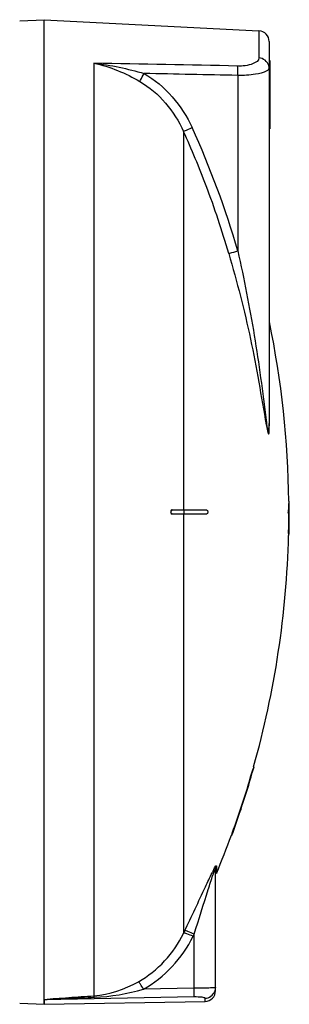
# Model space of a CAD drawing. Header units: millimetres. Extents: x 0 to 297, y 0 to 210.
# Tile 24 of 35: x 190 to 199, y 140 to 175. Entities that reach past the tile are written whole.
import ezdxf

# ---------------------------------------------------------------- set-up
doc = ezdxf.new("R2010")
doc.units = ezdxf.units.MM
doc.header["$LTSCALE"] = 16.335
doc.layers.get('0').update_dxf_attribs({"linetype": 'CONTINUOUS'})
doc.layers.add('08_SURFACES', color=7, linetype='CONTINUOUS')

msp = doc.modelspace()

# ---------------------------------------------------------------- linework, layer by layer
at = {"color": 7, "linetype": 'Continuous'}
for p, q in [((189.676, 174.936), (190.528, 174.981)), ((190.528, 174.981), (198.048, 174.587)), ((190.528, 140.645), (190.528, 174.981)), ((198.403, 174.212), (198.403, 160.829)), ((198.403, 173.556), (198.433, 173.556)), ((198.433, 173.556), (198.433, 171.156)), ((198.403, 171.156), (198.433, 171.156)), ((196.528, 140.954), (196.528, 145.194)), ((189.676, 140.525), (190.529, 140.481)), ((190.528, 140.645), (190.529, 140.642)), ((190.529, 140.642), (190.529, 140.481)), ((190.535, 140.481), (196.16, 140.579))]:
    msp.add_line(p, q, dxfattribs=at)
at = {"color": 9, "linetype": 'Continuous'}
for p, q in [((198.048, 174.587), (198.048, 173.64)), ((192.273, 173.456), (192.273, 140.777)), ((198.403, 173.481), (198.433, 173.481)), ((197.308, 173.027), (197.308, 166.877)), ((198.403, 171.231), (198.433, 171.231)), ((198.411, 160.794), (198.411, 164.399)), ((196.557, 145.335), (196.557, 145.059)), ((195.407, 142.966), (195.445, 143.045)), ((195.74, 142.863), (195.778, 142.942)), ((195.778, 141.043), (195.778, 142.942)), ((195.778, 141.043), (194.006, 141.011)), ((196.454, 141.057), (196.415, 141.055)), ((190.535, 140.642), (190.529, 140.642)), ((195.785, 140.737), (190.535, 140.642)), ((190.535, 140.481), (190.535, 140.642)), ((196.16, 140.579), (196.16, 140.693))]:
    msp.add_line(p, q, dxfattribs=at)
msp.add_lwpolyline([(198.411, 160.794), (198.409, 160.798), (198.408, 160.802), (198.407, 160.805), (198.406, 160.809), (198.405, 160.813), (198.404, 160.817), (198.404, 160.821), (198.403, 160.825), (198.403, 160.829)], dxfattribs=at)
at = {"color": 7, "linetype": 'Continuous'}
for centre, start, end in [((198.028, 174.212), 0, 87), ((196.153, 140.954), 271, 360)]:
    msp.add_arc(centre, 0.375, start, end, dxfattribs=at)
at = {"color": 9, "linetype": 'Continuous'}
for centre, radius, start, end in [((166.736, 158.019), 31.829, 16.1595, 24.4663), ((166.79, 158.041), 31.442, 20.7038, 24.471), ((166.793, 158.043), 31.438, 16.1547, 20.7024), ((201.986, 142.372), 6.207, 152.9797, 154.0548), ((196.156, 141.066), 0.372, 339.6721, 345.1144), ((196.154, 141.066), 0.375, 345.1084, 352.4832)]:
    msp.add_arc(centre, radius, start, end, dxfattribs=at)
for points, knots in [([(198.048, 173.64), (198.048, 173.545), (197.737, 173.364), (197.48, 173.354), (197.295, 173.358)], [0, 0, 0, 0, 0.338359, 1, 1, 1, 1]), ([(197.308, 173.027), (197.308, 173.062), (197.308, 173.172), (197.309, 173.283), (197.295, 173.358)], [0, 0, 0, 0, 0.315006, 1, 1, 1, 1]), ([(198.403, 173.286), (198.403, 173.301), (198.401, 173.331), (198.395, 173.361), (198.391, 173.375)], [0, 0, 0, 0, 0.498517, 1, 1, 1, 1]), ([(193.882, 172.814), (193.888, 172.83), (193.934, 172.925), (193.985, 173.018), (194.029, 173.095)], [0, 0, 0, 0, 0.163359, 1, 1, 1, 1]), ([(198.319, 173.184), (198.201, 173.115), (197.854, 173.045), (197.514, 173.024), (197.308, 173.027)], [0, 0, 0, 0, 0.398951, 1, 1, 1, 1]), ([(195.407, 171.065), (195.42, 171.071), (195.52, 171.116), (195.62, 171.161), (195.707, 171.201)], [0, 0, 0, 0, 0.130533, 1, 1, 1, 1]), ([(196.99, 166.79), (197.004, 166.793), (197.11, 166.821), (197.216, 166.851), (197.308, 166.877)], [0, 0, 0, 0, 0.130961, 1, 1, 1, 1]), ([(196.99, 166.79), (197.277, 165.797), (197.795, 163.809), (198.125, 161.784), (198.301, 160.783)], [0, 0, 0, 0, 0.50428, 1, 1, 1, 1]), ([(197.308, 166.877), (197.525, 165.894), (197.914, 163.926), (198.174, 161.937), (198.301, 160.946)], [0, 0, 0, 0, 0.50198, 1, 1, 1, 1]), ([(198.301, 160.946), (198.32, 160.799), (198.366, 160.252), (198.403, 160.721), (198.403, 160.829)], [0, 0, 0, 0, 0.578879, 1, 1, 1, 1]), ([(198.301, 160.783), (198.32, 160.673), (198.405, 160.241), (198.411, 160.682), (198.411, 160.794)], [0, 0, 0, 0, 0.499182, 1, 1, 1, 1]), ([(196.481, 145.238), (196.491, 145.257), (196.498, 145.28), (196.557, 145.355), (196.557, 145.335)], [0, 0, 0, 0, 0.524126, 1, 1, 1, 1]), ([(195.445, 143.045), (195.693, 143.561), (196.01, 144.243), (196.326, 144.926), (196.405, 145.088)], [0, 0, 0, 0, 0.761227, 1, 1, 1, 1]), ([(195.778, 142.942), (195.945, 143.462), (196.161, 144.152), (196.379, 144.842), (196.437, 145.01)], [0, 0, 0, 0, 0.754541, 1, 1, 1, 1]), ([(196.437, 145.01), (196.442, 145.024), (196.452, 145.053), (196.463, 145.082), (196.468, 145.096)], [0, 0, 0, 0, 0.508836, 1, 1, 1, 1]), ([(196.457, 145.192), (196.461, 145.2), (196.469, 145.215), (196.477, 145.231), (196.481, 145.238)], [0, 0, 0, 0, 0.512804, 1, 1, 1, 1]), ([(196.468, 145.096), (196.475, 145.116), (196.492, 145.141), (196.505, 145.227), (196.528, 145.199), (196.528, 145.194)], [0, 0, 0, 0, 0.460866, 0.876477, 1, 1, 1, 1]), ([(195.74, 142.863), (195.669, 142.896), (195.569, 142.927), (195.441, 142.986), (195.407, 142.966)], [0, 0, 0, 0, 0.666101, 1, 1, 1, 1]), ([(195.778, 142.942), (195.708, 142.975), (195.607, 143.006), (195.478, 143.065), (195.445, 143.045)], [0, 0, 0, 0, 0.665943, 1, 1, 1, 1]), ([(194.006, 141.011), (193.972, 141.071), (193.914, 141.156), (193.861, 141.253), (193.831, 141.272)], [0, 0, 0, 0, 0.658849, 1, 1, 1, 1]), ([(190.528, 140.645), (190.665, 140.678), (190.956, 140.679), (191.536, 140.733), (191.978, 140.758), (192.273, 140.777)], [0, 0, 0, 0, 0.241361, 0.493375, 1, 1, 1, 1]), ([(192.288, 140.726), (192.285, 140.737), (192.282, 140.754), (192.276, 140.772), (192.273, 140.777)], [0, 0, 0, 0, 0.626709, 1, 1, 1, 1]), ([(196.415, 141.055), (196.375, 141.054), (196.163, 141.047), (195.951, 141.045), (195.778, 141.043)], [0, 0, 0, 0, 0.187344, 1, 1, 1, 1]), ([(195.785, 140.737), (195.784, 140.749), (195.782, 140.851), (195.78, 140.953), (195.778, 141.043)], [0, 0, 0, 0, 0.111817, 1, 1, 1, 1]), ([(196.528, 141.065), (196.528, 141.059), (196.489, 141.065), (196.473, 141.058), (196.454, 141.057)], [0, 0, 0, 0, 0.257506, 1, 1, 1, 1]), ([(196.525, 141.017), (196.526, 141.025), (196.528, 141.041), (196.528, 141.057), (196.528, 141.065)], [0, 0, 0, 0, 0.500739, 1, 1, 1, 1]), ([(190.535, 140.642), (190.536, 140.654), (190.59, 140.642), (190.647, 140.655), (190.788, 140.657), (190.966, 140.669), (191.187, 140.678), (191.48, 140.692), (191.847, 140.708), (192.141, 140.72), (192.288, 140.726)], [0, 0, 0, 0, 0.020129, 0.059116, 0.122152, 0.246811, 0.372019, 0.497509, 0.748698, 1, 1, 1, 1]), ([(196.16, 140.693), (196.16, 140.704), (196.111, 140.716), (196.002, 140.736), (195.875, 140.739), (195.785, 140.737)], [0, 0, 0, 0, 0.083077, 0.291512, 1, 1, 1, 1])]:
    msp.add_open_spline(points, degree=3, knots=knots, dxfattribs=at)
for points in [[(198.391, 173.375), (198.353, 173.514), (198.192, 173.633), (198.048, 173.64)], [(197.295, 173.358), (195.621, 173.392), (193.947, 173.424), (192.273, 173.456)], [(192.273, 173.456), (192.839, 173.34), (193.383, 173.105), (193.882, 172.814)], [(192.273, 173.456), (192.867, 173.392), (193.457, 173.265), (194.029, 173.095)], [(198.403, 173.286), (198.403, 173.242), (198.357, 173.206), (198.319, 173.184)], [(194.029, 173.095), (194.759, 172.672), (195.358, 171.968), (195.707, 171.201)], [(197.308, 173.027), (196.215, 173.05), (195.122, 173.073), (194.029, 173.095)], [(193.882, 172.814), (194.549, 172.424), (195.092, 171.772), (195.407, 171.065)], [(196.528, 145.194), (196.528, 145.242), (196.538, 145.291), (196.557, 145.335)], [(193.831, 141.272), (194.504, 141.648), (195.073, 142.271), (195.407, 142.966)], [(194.006, 141.011), (194.745, 141.422), (195.371, 142.102), (195.74, 142.863)], [(192.273, 140.777), (192.817, 140.813), (193.355, 141.007), (193.831, 141.272)], [(192.288, 140.726), (192.868, 140.75), (193.448, 140.852), (194.006, 141.011)], [(196.16, 140.693), (196.301, 140.695), (196.456, 140.804), (196.505, 140.936)]]:
    msp.add_open_spline(points, degree=3, dxfattribs=at)
at = {"layer": '08_SURFACES', "color": 9, "linetype": 'Continuous'}
for p, q in [((195.407, 171.065), (195.407, 157.806)), ((199.092, 158.031), (199.107, 158.031)), ((195.42, 157.806), (195.42, 157.656)), ((195.407, 157.656), (195.407, 142.966)), ((199.085, 156.981), (199.1, 156.981)), ((197.855, 148.731), (197.839, 148.731)), ((197.128, 146.481), (197.112, 146.481))]:
    msp.add_line(p, q, dxfattribs=at)
at = {"layer": '08_SURFACES', "color": 7, "linetype": 'Continuous'}
for p, q in [((199.091, 158.106), (199.106, 158.106)), ((199.091, 158.106), (199.092, 158.031)), ((199.107, 158.031), (199.106, 158.106)), ((195.01, 157.806), (196.215, 157.806)), ((199.074, 157.806), (199.108, 157.806)), ((196.215, 157.656), (195.01, 157.656)), ((199.074, 157.656), (199.108, 157.656)), ((199.085, 156.981), (199.083, 156.906)), ((199.098, 156.906), (199.1, 156.981)), ((199.083, 156.906), (199.098, 156.906)), ((197.861, 148.806), (197.839, 148.731)), ((197.842, 148.741), (197.839, 148.731)), ((197.847, 148.76), (197.842, 148.741)), ((197.855, 148.731), (197.876, 148.806)), ((197.861, 148.806), (197.876, 148.806)), ((197.873, 148.796), (197.875, 148.801)), ((197.876, 148.805), (197.876, 148.806)), ((197.112, 146.481), (197.084, 146.406)), ((197.084, 146.406), (197.1, 146.406)), ((197.085, 146.406), (197.084, 146.406)), ((197.086, 146.411), (197.085, 146.408)), ((197.09, 146.421), (197.086, 146.411)), ((197.1, 146.406), (197.118, 146.455)), ((197.118, 146.455), (197.128, 146.481))]:
    msp.add_line(p, q, dxfattribs=at)
for points in [[(197.855, 148.731), (197.859, 148.744), (197.862, 148.757), (197.866, 148.769), (197.869, 148.78), (197.871, 148.789)], [(197.098, 146.443), (197.095, 146.435), (197.09, 146.421)], [(197.1, 146.406), (197.101, 146.407), (197.102, 146.41), (197.104, 146.415)], [(197.112, 146.481), (197.108, 146.471), (197.104, 146.461), (197.101, 146.452)], [(197.106, 146.423), (197.11, 146.432), (197.114, 146.442), (197.118, 146.454)], [(197.118, 146.454), (197.122, 146.467), (197.128, 146.481)]]:
    msp.add_lwpolyline(points, dxfattribs=at)
for radius, start, end in [(32.925, 0.6526, 11.684), (32.925, 0.1305, 0.5221), (32.94, 0.1305, 0.5218), (32.94, 359.8695, 0.2174), (32.925, 358.6947, 359.8695), (32.94, 358.6953, 359.8695), (32.925, 344.272, 358.5642), (32.925, 340.0203, 344.1363), (32.94, 340.0298, 344.1438), (32.925, 337.3647, 339.8815)]:
    msp.add_arc((166.168, 157.731), radius, start, end, dxfattribs=at)
for points in [[(194.978, 157.794), (194.939, 157.767), (194.963, 157.656), (195.01, 157.656)], [(196.215, 157.806), (196.265, 157.806), (196.265, 157.656), (196.215, 157.656)]]:
    msp.add_open_spline(points, degree=3, dxfattribs=at)
for points, knots in [([(195.029, 157.656), (194.999, 157.656), (194.941, 157.726), (194.995, 157.806), (195.029, 157.806)], [0, 0, 0, 0, 0.472816, 1, 1, 1, 1]), ([(195.01, 157.806), (195.005, 157.806), (194.993, 157.803), (194.983, 157.798), (194.978, 157.794)], [0, 0, 0, 0, 0.468451, 1, 1, 1, 1]), ([(199.089, 157.656), (199.064, 157.656), (199.109, 157.731), (199.064, 157.806), (199.089, 157.806)], [0, 0, 0, 0, 0.500104, 1, 1, 1, 1]), ([(199.072, 157.757), (199.071, 157.744), (199.068, 157.703), (199.073, 157.724), (199.073, 157.726)], [0, 0, 0, 0, 0.827981, 1, 1, 1, 1]), ([(199.074, 157.806), (199.069, 157.806), (199.077, 157.779), (199.072, 157.768), (199.072, 157.757)], [0, 0, 0, 0, 0.3171, 1, 1, 1, 1])]:
    msp.add_open_spline(points, degree=3, knots=knots, dxfattribs=at)

doc.saveas('drawing.dxf')
